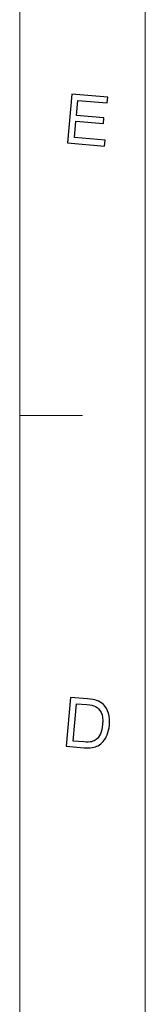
# Model space of a CAD drawing. Header units: millimetres. Extents: x -594 to 595, y -419 to 422.
# Tile 120 of 124: x 568 to 595, y 4 to 217. Entities that reach past the tile are written whole.
import ezdxf

# ---------------------------------------------------------------- set-up
doc = ezdxf.new("R2010")
doc.units = ezdxf.units.MM
doc.header["$MEASUREMENT"] = 0
doc.layers.add('layer 1', color=7, linetype='Continuous')

msp = doc.modelspace()

# ---------------------------------------------------------------- linework, layer by layer
at = {"layer": 'layer 1', "color": 1, "lineweight": 5}
for points in [[(595.1511, 421.7542), (595.1511, 421.7542), (595.1511, -419.2454), (595.1511, -419.2454)], [(595.1511, 421.7542), (595.1511, 421.7542), (595.1511, -419.2454), (595.1511, -419.2454)], [(595.1511, 421.7542), (595.1511, 421.7542), (595.1511, -419.2454), (595.1511, -419.2454)], [(581.6397, 131.2511), (581.6397, 131.2511), (568.1284, 131.2511), (568.1284, 131.2511)], [(581.6397, 131.2511), (581.6397, 131.2511), (568.1284, 131.2511), (568.1284, 131.2511)], [(581.6397, 131.2511), (581.6397, 131.2511), (568.1284, 131.2511), (568.1284, 131.2511)]]:
    msp.add_open_spline(points, degree=3, dxfattribs=at)
at = {"layer": 'layer 1', "color": 5, "lineweight": 9}
msp.add_open_spline([(568.1284, 395.2242), (568.1284, 395.2242), (568.1284, -392.7155), (568.1284, -392.7155)], degree=3, dxfattribs=at)
at = {"layer": 'layer 1', "color": 1}
for points, knots in [([(578.3893, 190.0045), (578.3893, 190.0045), (579.3251, 200.5108), (579.3251, 200.5108), (579.3251, 200.5108), (579.3251, 200.5108), (587.0641, 199.8475), (587.0641, 199.8475), (587.0641, 199.8475), (587.0641, 199.8475), (586.9538, 198.6071), (586.9538, 198.6071), (586.9538, 198.6071), (586.9538, 198.6071), (580.6311, 199.1498), (580.6311, 199.1498), (580.6311, 199.1498), (580.6311, 199.1498), (580.3432, 195.9319), (580.3432, 195.9319), (580.3432, 195.9319), (580.3432, 195.9319), (586.266, 195.4234), (586.266, 195.4234), (586.266, 195.4234), (586.266, 195.4234), (586.1557, 194.1902), (586.1557, 194.1902), (586.1557, 194.1902), (586.1557, 194.1902), (580.2332, 194.6987), (580.2332, 194.6987), (580.2332, 194.6987), (580.2332, 194.6987), (579.9153, 191.1221), (579.9153, 191.1221), (579.9153, 191.1221), (579.9153, 191.1221), (586.486, 190.5572), (586.486, 190.5572), (586.486, 190.5572), (586.486, 190.5572), (586.376, 189.3166), (586.376, 189.3166), (586.376, 189.3166), (586.376, 189.3166), (578.3893, 190.0045), (578.3893, 190.0045)], [0, 0, 0, 0, 0.07692308, 0.07692308, 0.07692308, 0.07692308, 0.15384615, 0.15384615, 0.15384615, 0.15384615, 0.23076923, 0.23076923, 0.23076923, 0.23076923, 0.30769231, 0.30769231, 0.30769231, 0.30769231, 0.38461538, 0.38461538, 0.38461538, 0.38461538, 0.46153846, 0.46153846, 0.46153846, 0.46153846, 0.53846154, 0.53846154, 0.53846154, 0.53846154, 0.61538462, 0.61538462, 0.61538462, 0.61538462, 0.69230769, 0.69230769, 0.69230769, 0.69230769, 0.76923077, 0.76923077, 0.76923077, 0.76923077, 0.84615385, 0.84615385, 0.84615385, 0.84615385, 1, 1, 1, 1]), ([(578.3893, 190.0045), (578.3893, 190.0045), (579.3251, 200.5108), (579.3251, 200.5108), (579.3251, 200.5108), (579.3251, 200.5108), (587.0641, 199.8475), (587.0641, 199.8475), (587.0641, 199.8475), (587.0641, 199.8475), (586.9538, 198.6071), (586.9538, 198.6071), (586.9538, 198.6071), (586.9538, 198.6071), (580.6311, 199.1498), (580.6311, 199.1498), (580.6311, 199.1498), (580.6311, 199.1498), (580.3432, 195.9319), (580.3432, 195.9319), (580.3432, 195.9319), (580.3432, 195.9319), (586.266, 195.4234), (586.266, 195.4234), (586.266, 195.4234), (586.266, 195.4234), (586.1557, 194.1902), (586.1557, 194.1902), (586.1557, 194.1902), (586.1557, 194.1902), (580.2332, 194.6987), (580.2332, 194.6987), (580.2332, 194.6987), (580.2332, 194.6987), (579.9153, 191.1221), (579.9153, 191.1221), (579.9153, 191.1221), (579.9153, 191.1221), (586.486, 190.5572), (586.486, 190.5572), (586.486, 190.5572), (586.486, 190.5572), (586.376, 189.3166), (586.376, 189.3166), (586.376, 189.3166), (586.376, 189.3166), (578.3893, 190.0045), (578.3893, 190.0045)], [0, 0, 0, 0, 0.07692308, 0.07692308, 0.07692308, 0.07692308, 0.15384615, 0.15384615, 0.15384615, 0.15384615, 0.23076923, 0.23076923, 0.23076923, 0.23076923, 0.30769231, 0.30769231, 0.30769231, 0.30769231, 0.38461538, 0.38461538, 0.38461538, 0.38461538, 0.46153846, 0.46153846, 0.46153846, 0.46153846, 0.53846154, 0.53846154, 0.53846154, 0.53846154, 0.61538462, 0.61538462, 0.61538462, 0.61538462, 0.69230769, 0.69230769, 0.69230769, 0.69230769, 0.76923077, 0.76923077, 0.76923077, 0.76923077, 0.84615385, 0.84615385, 0.84615385, 0.84615385, 1, 1, 1, 1]), ([(578.3893, 190.0045), (578.3893, 190.0045), (579.3251, 200.5108), (579.3251, 200.5108), (579.3251, 200.5108), (579.3251, 200.5108), (587.0641, 199.8475), (587.0641, 199.8475), (587.0641, 199.8475), (587.0641, 199.8475), (586.9538, 198.6071), (586.9538, 198.6071), (586.9538, 198.6071), (586.9538, 198.6071), (580.6311, 199.1498), (580.6311, 199.1498), (580.6311, 199.1498), (580.6311, 199.1498), (580.3432, 195.9319), (580.3432, 195.9319), (580.3432, 195.9319), (580.3432, 195.9319), (586.266, 195.4234), (586.266, 195.4234), (586.266, 195.4234), (586.266, 195.4234), (586.1557, 194.1902), (586.1557, 194.1902), (586.1557, 194.1902), (586.1557, 194.1902), (580.2332, 194.6987), (580.2332, 194.6987), (580.2332, 194.6987), (580.2332, 194.6987), (579.9153, 191.1221), (579.9153, 191.1221), (579.9153, 191.1221), (579.9153, 191.1221), (586.486, 190.5572), (586.486, 190.5572), (586.486, 190.5572), (586.486, 190.5572), (586.376, 189.3166), (586.376, 189.3166), (586.376, 189.3166), (586.376, 189.3166), (578.3893, 190.0045), (578.3893, 190.0045)], [0, 0, 0, 0, 0.07692308, 0.07692308, 0.07692308, 0.07692308, 0.15384615, 0.15384615, 0.15384615, 0.15384615, 0.23076923, 0.23076923, 0.23076923, 0.23076923, 0.30769231, 0.30769231, 0.30769231, 0.30769231, 0.38461538, 0.38461538, 0.38461538, 0.38461538, 0.46153846, 0.46153846, 0.46153846, 0.46153846, 0.53846154, 0.53846154, 0.53846154, 0.53846154, 0.61538462, 0.61538462, 0.61538462, 0.61538462, 0.69230769, 0.69230769, 0.69230769, 0.69230769, 0.76923077, 0.76923077, 0.76923077, 0.76923077, 0.84615385, 0.84615385, 0.84615385, 0.84615385, 1, 1, 1, 1]), ([(578.1063, 60.0099), (578.1063, 60.0099), (579.0421, 70.5164), (579.0421, 70.5164), (579.0421, 70.5164), (579.0421, 70.5164), (582.7301, 70.202), (582.7301, 70.202), (582.7301, 70.202), (583.5635, 70.1281), (584.1938, 70.0252), (584.6217, 69.8875), (584.6217, 69.8875), (585.2222, 69.6959), (585.7228, 69.3986), (586.1256, 68.9984), (586.1256, 68.9984), (586.6484, 68.4823), (587.0164, 67.8488), (587.2315, 67.0947), (587.2315, 67.0947), (587.4467, 66.3427), (587.5117, 65.4978), (587.4292, 64.5618), (587.4292, 64.5618), (587.3566, 63.7635), (587.1989, 63.0634), (586.9538, 62.4641), (586.9538, 62.4641), (586.7109, 61.8625), (586.4206, 61.3736), (586.0879, 60.9951), (586.0879, 60.9951), (585.7552, 60.6168), (585.4025, 60.327), (585.0296, 60.1255), (585.0296, 60.1255), (584.6543, 59.9241), (584.2138, 59.7867), (583.7034, 59.7079), (583.7034, 59.7079), (583.1957, 59.6319), (582.615, 59.6221), (581.9695, 59.6785), (581.9695, 59.6785), (581.9695, 59.6785), (578.1063, 60.0099), (578.1063, 60.0099)], [0, 0, 0, 0, 0.07692308, 0.07692308, 0.07692308, 0.07692308, 0.15384615, 0.15384615, 0.15384615, 0.15384615, 0.23076923, 0.23076923, 0.23076923, 0.23076923, 0.30769231, 0.30769231, 0.30769231, 0.30769231, 0.38461538, 0.38461538, 0.38461538, 0.38461538, 0.46153846, 0.46153846, 0.46153846, 0.46153846, 0.53846154, 0.53846154, 0.53846154, 0.53846154, 0.61538462, 0.61538462, 0.61538462, 0.61538462, 0.69230769, 0.69230769, 0.69230769, 0.69230769, 0.76923077, 0.76923077, 0.76923077, 0.76923077, 0.84615385, 0.84615385, 0.84615385, 0.84615385, 1, 1, 1, 1]), ([(578.1063, 60.0099), (578.1063, 60.0099), (579.0421, 70.5164), (579.0421, 70.5164), (579.0421, 70.5164), (579.0421, 70.5164), (582.7301, 70.202), (582.7301, 70.202), (582.7301, 70.202), (583.5635, 70.1281), (584.1938, 70.0252), (584.6217, 69.8875), (584.6217, 69.8875), (585.2222, 69.6959), (585.7228, 69.3986), (586.1256, 68.9984), (586.1256, 68.9984), (586.6484, 68.4823), (587.0164, 67.8488), (587.2315, 67.0947), (587.2315, 67.0947), (587.4467, 66.3427), (587.5117, 65.4978), (587.4292, 64.5618), (587.4292, 64.5618), (587.3566, 63.7635), (587.1989, 63.0634), (586.9538, 62.4641), (586.9538, 62.4641), (586.7109, 61.8625), (586.4206, 61.3736), (586.0879, 60.9951), (586.0879, 60.9951), (585.7552, 60.6168), (585.4025, 60.327), (585.0296, 60.1255), (585.0296, 60.1255), (584.6543, 59.9241), (584.2138, 59.7867), (583.7034, 59.7079), (583.7034, 59.7079), (583.1957, 59.6319), (582.615, 59.6221), (581.9695, 59.6785), (581.9695, 59.6785), (581.9695, 59.6785), (578.1063, 60.0099), (578.1063, 60.0099)], [0, 0, 0, 0, 0.07692308, 0.07692308, 0.07692308, 0.07692308, 0.15384615, 0.15384615, 0.15384615, 0.15384615, 0.23076923, 0.23076923, 0.23076923, 0.23076923, 0.30769231, 0.30769231, 0.30769231, 0.30769231, 0.38461538, 0.38461538, 0.38461538, 0.38461538, 0.46153846, 0.46153846, 0.46153846, 0.46153846, 0.53846154, 0.53846154, 0.53846154, 0.53846154, 0.61538462, 0.61538462, 0.61538462, 0.61538462, 0.69230769, 0.69230769, 0.69230769, 0.69230769, 0.76923077, 0.76923077, 0.76923077, 0.76923077, 0.84615385, 0.84615385, 0.84615385, 0.84615385, 1, 1, 1, 1]), ([(578.1063, 60.0099), (578.1063, 60.0099), (579.0421, 70.5164), (579.0421, 70.5164), (579.0421, 70.5164), (579.0421, 70.5164), (582.7301, 70.202), (582.7301, 70.202), (582.7301, 70.202), (583.5635, 70.1281), (584.1938, 70.0252), (584.6217, 69.8875), (584.6217, 69.8875), (585.2222, 69.6959), (585.7228, 69.3986), (586.1256, 68.9984), (586.1256, 68.9984), (586.6484, 68.4823), (587.0164, 67.8488), (587.2315, 67.0947), (587.2315, 67.0947), (587.4467, 66.3427), (587.5117, 65.4978), (587.4292, 64.5618), (587.4292, 64.5618), (587.3566, 63.7635), (587.1989, 63.0634), (586.9538, 62.4641), (586.9538, 62.4641), (586.7109, 61.8625), (586.4206, 61.3736), (586.0879, 60.9951), (586.0879, 60.9951), (585.7552, 60.6168), (585.4025, 60.327), (585.0296, 60.1255), (585.0296, 60.1255), (584.6543, 59.9241), (584.2138, 59.7867), (583.7034, 59.7079), (583.7034, 59.7079), (583.1957, 59.6319), (582.615, 59.6221), (581.9695, 59.6785), (581.9695, 59.6785), (581.9695, 59.6785), (578.1063, 60.0099), (578.1063, 60.0099)], [0, 0, 0, 0, 0.07692308, 0.07692308, 0.07692308, 0.07692308, 0.15384615, 0.15384615, 0.15384615, 0.15384615, 0.23076923, 0.23076923, 0.23076923, 0.23076923, 0.30769231, 0.30769231, 0.30769231, 0.30769231, 0.38461538, 0.38461538, 0.38461538, 0.38461538, 0.46153846, 0.46153846, 0.46153846, 0.46153846, 0.53846154, 0.53846154, 0.53846154, 0.53846154, 0.61538462, 0.61538462, 0.61538462, 0.61538462, 0.69230769, 0.69230769, 0.69230769, 0.69230769, 0.76923077, 0.76923077, 0.76923077, 0.76923077, 0.84615385, 0.84615385, 0.84615385, 0.84615385, 1, 1, 1, 1]), ([(579.6328, 61.1279), (579.6328, 61.1279), (581.9196, 60.9313), (581.9196, 60.9313), (581.9196, 60.9313), (582.625, 60.8699), (583.1831, 60.8868), (583.5958, 60.9829), (583.5958, 60.9829), (584.0086, 61.0763), (584.3464, 61.2309), (584.6066, 61.4445), (584.6066, 61.4445), (584.9695, 61.7442), (585.2723, 62.1669), (585.5076, 62.7074), (585.5076, 62.7074), (585.7454, 63.2476), (585.9005, 63.9136), (585.9703, 64.7069), (585.9703, 64.7069), (586.0679, 65.8075), (585.9603, 66.6672), (585.6452, 67.2887), (585.6452, 67.2887), (585.33, 67.91), (584.9196, 68.3449), (584.4114, 68.5905), (584.4114, 68.5905), (584.0437, 68.7676), (583.4408, 68.8904), (582.5975, 68.964), (582.5975, 68.964), (582.5975, 68.964), (580.3481, 69.1554), (580.3481, 69.1554), (580.3481, 69.1554), (580.3481, 69.1554), (579.6328, 61.1279), (579.6328, 61.1279)], [0, 0, 0, 0, 0.09090909, 0.09090909, 0.09090909, 0.09090909, 0.18181818, 0.18181818, 0.18181818, 0.18181818, 0.27272727, 0.27272727, 0.27272727, 0.27272727, 0.36363636, 0.36363636, 0.36363636, 0.36363636, 0.45454545, 0.45454545, 0.45454545, 0.45454545, 0.54545455, 0.54545455, 0.54545455, 0.54545455, 0.63636364, 0.63636364, 0.63636364, 0.63636364, 0.72727273, 0.72727273, 0.72727273, 0.72727273, 0.81818182, 0.81818182, 0.81818182, 0.81818182, 1, 1, 1, 1]), ([(579.6328, 61.1279), (579.6328, 61.1279), (581.9196, 60.9313), (581.9196, 60.9313), (581.9196, 60.9313), (582.625, 60.8699), (583.1831, 60.8868), (583.5958, 60.9829), (583.5958, 60.9829), (584.0086, 61.0763), (584.3464, 61.2309), (584.6066, 61.4445), (584.6066, 61.4445), (584.9695, 61.7442), (585.2723, 62.1669), (585.5076, 62.7074), (585.5076, 62.7074), (585.7454, 63.2476), (585.9005, 63.9136), (585.9703, 64.7069), (585.9703, 64.7069), (586.0679, 65.8075), (585.9603, 66.6672), (585.6452, 67.2887), (585.6452, 67.2887), (585.33, 67.91), (584.9196, 68.3449), (584.4114, 68.5905), (584.4114, 68.5905), (584.0437, 68.7676), (583.4408, 68.8904), (582.5975, 68.964), (582.5975, 68.964), (582.5975, 68.964), (580.3481, 69.1554), (580.3481, 69.1554), (580.3481, 69.1554), (580.3481, 69.1554), (579.6328, 61.1279), (579.6328, 61.1279)], [0, 0, 0, 0, 0.09090909, 0.09090909, 0.09090909, 0.09090909, 0.18181818, 0.18181818, 0.18181818, 0.18181818, 0.27272727, 0.27272727, 0.27272727, 0.27272727, 0.36363636, 0.36363636, 0.36363636, 0.36363636, 0.45454545, 0.45454545, 0.45454545, 0.45454545, 0.54545455, 0.54545455, 0.54545455, 0.54545455, 0.63636364, 0.63636364, 0.63636364, 0.63636364, 0.72727273, 0.72727273, 0.72727273, 0.72727273, 0.81818182, 0.81818182, 0.81818182, 0.81818182, 1, 1, 1, 1]), ([(579.6328, 61.1279), (579.6328, 61.1279), (581.9196, 60.9313), (581.9196, 60.9313), (581.9196, 60.9313), (582.625, 60.8699), (583.1831, 60.8868), (583.5958, 60.9829), (583.5958, 60.9829), (584.0086, 61.0763), (584.3464, 61.2309), (584.6066, 61.4445), (584.6066, 61.4445), (584.9695, 61.7442), (585.2723, 62.1669), (585.5076, 62.7074), (585.5076, 62.7074), (585.7454, 63.2476), (585.9005, 63.9136), (585.9703, 64.7069), (585.9703, 64.7069), (586.0679, 65.8075), (585.9603, 66.6672), (585.6452, 67.2887), (585.6452, 67.2887), (585.33, 67.91), (584.9196, 68.3449), (584.4114, 68.5905), (584.4114, 68.5905), (584.0437, 68.7676), (583.4408, 68.8904), (582.5975, 68.964), (582.5975, 68.964), (582.5975, 68.964), (580.3481, 69.1554), (580.3481, 69.1554), (580.3481, 69.1554), (580.3481, 69.1554), (579.6328, 61.1279), (579.6328, 61.1279)], [0, 0, 0, 0, 0.09090909, 0.09090909, 0.09090909, 0.09090909, 0.18181818, 0.18181818, 0.18181818, 0.18181818, 0.27272727, 0.27272727, 0.27272727, 0.27272727, 0.36363636, 0.36363636, 0.36363636, 0.36363636, 0.45454545, 0.45454545, 0.45454545, 0.45454545, 0.54545455, 0.54545455, 0.54545455, 0.54545455, 0.63636364, 0.63636364, 0.63636364, 0.63636364, 0.72727273, 0.72727273, 0.72727273, 0.72727273, 0.81818182, 0.81818182, 0.81818182, 0.81818182, 1, 1, 1, 1])]:
    msp.add_open_spline(points, degree=3, knots=knots, dxfattribs=at)

doc.saveas('drawing.dxf')
